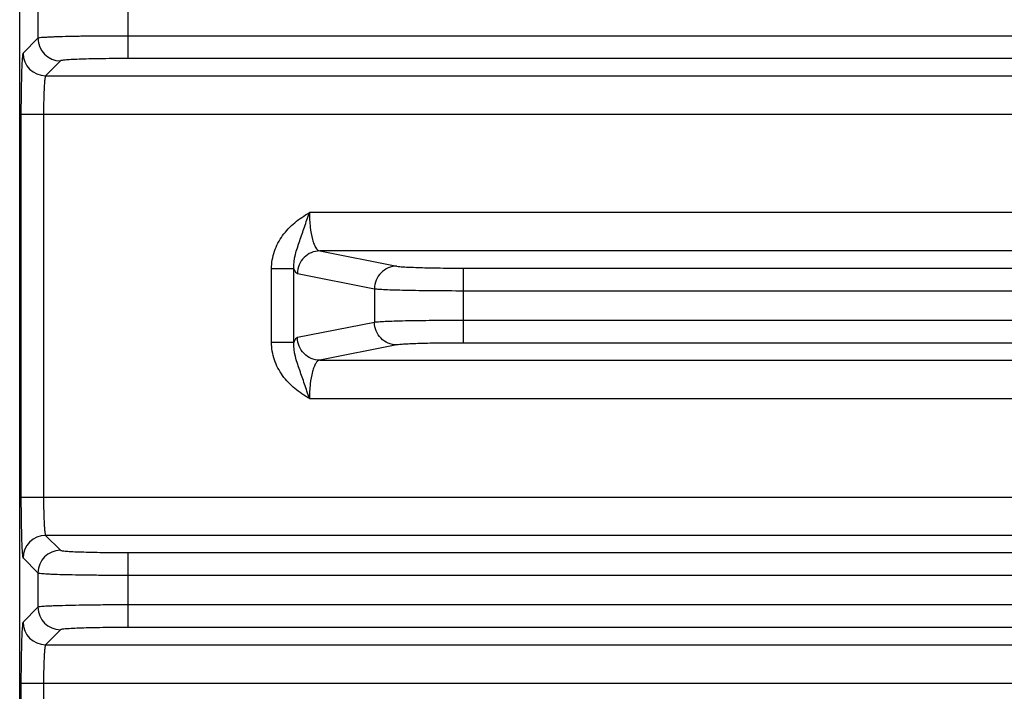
# Model space of a CAD drawing. Header units: inches. Extents: x 0 to 34, y 0 to 22.
# Tile 6 of 111: x 6.8 to 8.5, y 10.8 to 12. Entities that reach past the tile are written whole.
import ezdxf

# ---------------------------------------------------------------- set-up
doc = ezdxf.new("R2010")
doc.units = ezdxf.units.IN
doc.header["$LTSCALE"] = 1.87
doc.header["$MEASUREMENT"] = 0
doc.layers.get('0').update_dxf_attribs({"linetype": 'CONTINUOUS'})

msp = doc.modelspace()

# ---------------------------------------------------------------- linework, layer by layer
at = {"color": 7, "linetype": 'CONTINUOUS'}
for p, q in [((6.7549, 9.3984), (6.7549, 12.224)), ((6.944, 11.9265), (6.944, 12.0571)), ((6.7867, 12.0217), (6.7867, 11.9619)), ((10.0338, 11.9658), (6.944, 11.9658)), ((6.7867, 11.9619), (6.7607, 11.9359)), ((6.826, 11.9225), (6.8, 11.8965)), ((10.0338, 11.9265), (6.944, 11.9265)), ((6.8, 11.8965), (10.1778, 11.8965)), ((6.7571, 11.8297), (6.7571, 11.1618)), ((6.7571, 11.8297), (10.2207, 11.8297)), ((6.7964, 11.8297), (6.7964, 11.1618)), ((9.7179, 11.6579), (7.2599, 11.6579)), ((7.278, 11.591), (7.4121, 11.5645)), ((9.6998, 11.591), (7.278, 11.591)), ((7.1938, 11.4316), (7.1938, 11.5599)), ((7.2326, 11.5599), (7.1938, 11.5599)), ((7.2326, 11.4316), (7.2326, 11.5599)), ((7.2392, 11.5517), (7.3733, 11.5251)), ((7.5284, 11.4304), (7.5284, 11.561)), ((7.5284, 11.561), (9.4494, 11.561)), ((7.3733, 11.5251), (7.3733, 11.4664)), ((7.5284, 11.5217), (9.4494, 11.5217)), ((7.3733, 11.4664), (7.2392, 11.4398)), ((9.4494, 11.4698), (7.5284, 11.4698)), ((7.2326, 11.4316), (7.1938, 11.4316)), ((7.4121, 11.427), (7.278, 11.4005)), ((9.4494, 11.4304), (7.5284, 11.4304)), ((7.278, 11.4005), (9.6998, 11.4005)), ((7.2599, 11.3336), (9.7179, 11.3336)), ((6.7571, 11.1618), (10.2207, 11.1618)), ((6.8, 11.0949), (6.826, 11.069)), ((10.1778, 11.0949), (6.8, 11.0949)), ((6.7607, 11.0556), (6.7867, 11.0296)), ((6.944, 10.9344), (6.944, 11.065)), ((6.944, 11.065), (10.0338, 11.065)), ((6.7867, 11.0296), (6.7867, 10.9697)), ((6.944, 11.0256), (10.0338, 11.0256)), ((6.7867, 10.9697), (6.7607, 10.9438)), ((10.0338, 10.9737), (6.944, 10.9737)), ((10.0338, 10.9344), (6.944, 10.9344)), ((6.826, 10.9304), (6.8, 10.9044)), ((6.8, 10.9044), (10.1778, 10.9044)), ((6.7571, 10.8375), (6.7571, 10.5631)), ((6.7571, 10.8375), (10.2207, 10.8375)), ((6.7964, 10.8375), (6.7965, 10.6657))]:
    msp.add_line(p, q, dxfattribs=at)
for centre, start, end in [((6.8261, 11.9619), 180.0826, 269.9174), ((6.8001, 11.9359), 180.0826, 269.9174), ((6.8001, 11.0555), 90.0838, 179.9162), ((6.8261, 11.0296), 90.0826, 179.9174), ((6.8261, 10.9698), 180.0826, 269.9174), ((6.8001, 10.9438), 180.0826, 269.9174)]:
    msp.add_arc(centre, 0.0394, start, end, dxfattribs=at)
for points, knots in [([(6.944, 11.9658), (6.934, 11.9658), (6.9144, 11.9658), (6.8858, 11.9656), (6.8593, 11.9652), (6.836, 11.9648), (6.8189, 11.9643), (6.8074, 11.9638), (6.8006, 11.9634), (6.7952, 11.9631), (6.791, 11.9628), (6.7884, 11.9623), (6.787, 11.9621), (6.7867, 11.9619)], [0, 0, 0, 0, 0.190755, 0.374541, 0.544522, 0.69452, 0.819009, 0.870232, 0.913453, 0.948287, 0.974431, 0.991668, 1, 1, 1, 1]), ([(6.7607, 11.9359), (6.7605, 11.9357), (6.7603, 11.9347), (6.7599, 11.9329), (6.7596, 11.9301), (6.7593, 11.9265), (6.759, 11.9219), (6.7585, 11.9141), (6.7581, 11.9026), (6.7577, 11.8869), (6.7573, 11.869), (6.7571, 11.8497), (6.7571, 11.8364), (6.7571, 11.8297)], [0, 0, 0, 0, 0.008609, 0.02597, 0.052174, 0.087051, 0.130274, 0.181483, 0.305908, 0.455827, 0.625683, 0.809407, 1, 1, 1, 1]), ([(6.944, 11.9265), (6.9365, 11.9265), (6.9218, 11.9265), (6.9003, 11.9262), (6.8805, 11.9259), (6.863, 11.9254), (6.8502, 11.9249), (6.8416, 11.9244), (6.8365, 11.9241), (6.8324, 11.9237), (6.8293, 11.9234), (6.8273, 11.923), (6.8263, 11.9228), (6.826, 11.9225)], [0, 0, 0, 0, 0.190636, 0.374308, 0.544185, 0.694096, 0.818525, 0.869734, 0.912962, 0.947828, 0.974033, 0.991387, 1, 1, 1, 1]), ([(6.8, 11.8965), (6.7998, 11.8964), (6.7996, 11.8958), (6.7993, 11.8947), (6.7989, 11.8929), (6.7985, 11.8895), (6.7979, 11.8838), (6.7974, 11.8756), (6.797, 11.8657), (6.7966, 11.8502), (6.7964, 11.838), (6.7964, 11.8297)], [0, 0, 0, 0, 0.009511, 0.027282, 0.053697, 0.088669, 0.183077, 0.307314, 0.456935, 0.62644, 1, 1, 1, 1]), ([(7.1938, 11.5599), (7.1938, 11.5702), (7.1974, 11.591), (7.2121, 11.6186), (7.2337, 11.6412), (7.251, 11.6526), (7.2599, 11.6579)], [0, 0, 0, 0, 0.249919, 0.499774, 0.749753, 1, 1, 1, 1]), ([(7.2326, 11.5599), (7.2317, 11.5765), (7.2404, 11.6011), (7.2515, 11.633), (7.257, 11.6495), (7.2599, 11.6579)], [0, 0, 0, 0, 0.48884, 0.738204, 1, 1, 1, 1]), ([(7.2599, 11.6579), (7.2599, 11.6494), (7.2607, 11.6336), (7.2638, 11.6152), (7.2677, 11.6032), (7.271, 11.596), (7.275, 11.5914), (7.278, 11.591)], [0, 0, 0, 0, 0.355816, 0.659897, 0.780568, 0.876837, 1, 1, 1, 1]), ([(7.278, 11.591), (7.2729, 11.591), (7.2627, 11.5889), (7.2499, 11.5801), (7.2413, 11.5671), (7.2392, 11.5568), (7.2392, 11.5517)], [0, 0, 0, 0, 0.248106, 0.497614, 0.748516, 1, 1, 1, 1]), ([(7.2326, 11.5599), (7.2334, 11.5579), (7.2349, 11.5546), (7.2378, 11.5519), (7.2392, 11.5517)], [0, 0, 0, 0, 0.617196, 1, 1, 1, 1]), ([(7.4121, 11.5645), (7.407, 11.5644), (7.3968, 11.5623), (7.384, 11.5535), (7.3754, 11.5405), (7.3733, 11.5302), (7.3733, 11.5251)], [0, 0, 0, 0, 0.248106, 0.497614, 0.748516, 1, 1, 1, 1]), ([(7.4121, 11.5645), (7.4138, 11.5641), (7.4185, 11.5636), (7.4271, 11.563), (7.4388, 11.5625), (7.4594, 11.5618), (7.4896, 11.5612), (7.5149, 11.561), (7.5284, 11.561)], [0, 0, 0, 0, 0.046138, 0.121067, 0.222594, 0.347697, 0.6529, 1, 1, 1, 1]), ([(7.3733, 11.5251), (7.3756, 11.5248), (7.3819, 11.5243), (7.3934, 11.5237), (7.4089, 11.5231), (7.4365, 11.5224), (7.4767, 11.5219), (7.5104, 11.5217), (7.5284, 11.5217)], [0, 0, 0, 0, 0.045995, 0.120875, 0.222395, 0.347522, 0.652804, 1, 1, 1, 1]), ([(7.5284, 11.4698), (7.5104, 11.4698), (7.4767, 11.4696), (7.4365, 11.4691), (7.4089, 11.4684), (7.3934, 11.4678), (7.3819, 11.4672), (7.3756, 11.4667), (7.3733, 11.4664)], [0, 0, 0, 0, 0.347196, 0.652478, 0.777605, 0.879125, 0.954005, 1, 1, 1, 1]), ([(7.4121, 11.427), (7.407, 11.4271), (7.3968, 11.4292), (7.384, 11.438), (7.3754, 11.451), (7.3733, 11.4613), (7.3733, 11.4664)], [0, 0, 0, 0, 0.248106, 0.497614, 0.748516, 1, 1, 1, 1]), ([(7.2599, 11.3336), (7.251, 11.3389), (7.2338, 11.3503), (7.2121, 11.3728), (7.1974, 11.4005), (7.1938, 11.4213), (7.1938, 11.4316)], [0, 0, 0, 0, 0.250246, 0.500222, 0.750075, 1, 1, 1, 1]), ([(7.2599, 11.3336), (7.257, 11.342), (7.2516, 11.3585), (7.2404, 11.3904), (7.2317, 11.415), (7.2326, 11.4316)], [0, 0, 0, 0, 0.261794, 0.51116, 1, 1, 1, 1]), ([(7.2392, 11.4398), (7.2378, 11.4396), (7.2349, 11.4369), (7.2334, 11.4336), (7.2326, 11.4316)], [0, 0, 0, 0, 0.382798, 1, 1, 1, 1]), ([(7.278, 11.4005), (7.2729, 11.4005), (7.2627, 11.4026), (7.2499, 11.4114), (7.2413, 11.4244), (7.2392, 11.4347), (7.2392, 11.4398)], [0, 0, 0, 0, 0.248106, 0.497614, 0.748516, 1, 1, 1, 1]), ([(7.5284, 11.4304), (7.5149, 11.4304), (7.4896, 11.4303), (7.4594, 11.4297), (7.4388, 11.429), (7.4271, 11.4285), (7.4185, 11.4279), (7.4138, 11.4274), (7.4121, 11.427)], [0, 0, 0, 0, 0.3471, 0.652303, 0.777406, 0.878933, 0.953862, 1, 1, 1, 1]), ([(7.278, 11.4005), (7.275, 11.4001), (7.271, 11.3955), (7.2677, 11.3883), (7.2638, 11.3763), (7.2607, 11.3579), (7.2599, 11.3421), (7.2599, 11.3336)], [0, 0, 0, 0, 0.123124, 0.219378, 0.34006, 0.644203, 1, 1, 1, 1]), ([(6.7571, 11.1618), (6.7571, 11.1551), (6.7571, 11.1418), (6.7573, 11.1225), (6.7577, 11.1046), (6.7581, 11.0889), (6.7585, 11.0773), (6.759, 11.0696), (6.7593, 11.065), (6.7596, 11.0613), (6.7599, 11.0585), (6.7603, 11.0568), (6.7605, 11.0558), (6.7607, 11.0556)], [0, 0, 0, 0, 0.190593, 0.374317, 0.544173, 0.694092, 0.818517, 0.869726, 0.912949, 0.947826, 0.97403, 0.991391, 1, 1, 1, 1]), ([(6.7964, 11.1618), (6.7964, 11.1535), (6.7966, 11.1413), (6.797, 11.1258), (6.7974, 11.1159), (6.7979, 11.1077), (6.7985, 11.102), (6.7989, 11.0986), (6.7993, 11.0968), (6.7996, 11.0957), (6.7998, 11.0951), (6.8, 11.0949)], [0, 0, 0, 0, 0.37356, 0.543065, 0.692686, 0.816923, 0.911331, 0.946303, 0.972718, 0.990489, 1, 1, 1, 1]), ([(6.826, 11.069), (6.8263, 11.0687), (6.8273, 11.0685), (6.8293, 11.0681), (6.8324, 11.0678), (6.8365, 11.0674), (6.8416, 11.067), (6.8502, 11.0666), (6.863, 11.0661), (6.8805, 11.0656), (6.9003, 11.0653), (6.9218, 11.065), (6.9365, 11.065), (6.944, 11.065)], [0, 0, 0, 0, 0.008613, 0.025967, 0.052172, 0.087038, 0.130266, 0.181475, 0.305904, 0.455815, 0.625692, 0.809364, 1, 1, 1, 1]), ([(6.7867, 11.0296), (6.787, 11.0294), (6.7884, 11.0292), (6.791, 11.0287), (6.7952, 11.0284), (6.8006, 11.028), (6.8074, 11.0277), (6.8189, 11.0272), (6.836, 11.0267), (6.8593, 11.0263), (6.8858, 11.0259), (6.9144, 11.0257), (6.934, 11.0256), (6.944, 11.0256)], [0, 0, 0, 0, 0.008332, 0.025569, 0.051713, 0.086547, 0.129768, 0.180991, 0.30548, 0.455478, 0.625459, 0.809245, 1, 1, 1, 1]), ([(6.944, 10.9737), (6.934, 10.9737), (6.9144, 10.9737), (6.8858, 10.9735), (6.8593, 10.9731), (6.836, 10.9726), (6.8189, 10.9721), (6.8074, 10.9717), (6.8006, 10.9713), (6.7952, 10.971), (6.791, 10.9706), (6.7884, 10.9702), (6.787, 10.97), (6.7867, 10.9697)], [0, 0, 0, 0, 0.190755, 0.374541, 0.544522, 0.69452, 0.819009, 0.870232, 0.913453, 0.948287, 0.974431, 0.991668, 1, 1, 1, 1]), ([(6.7607, 10.9438), (6.7605, 10.9435), (6.7603, 10.9426), (6.7599, 10.9408), (6.7596, 10.938), (6.7593, 10.9343), (6.759, 10.9298), (6.7585, 10.922), (6.7581, 10.9105), (6.7577, 10.8947), (6.7573, 10.8769), (6.7571, 10.8576), (6.7571, 10.8443), (6.7571, 10.8375)], [0, 0, 0, 0, 0.008609, 0.02597, 0.052174, 0.087051, 0.130274, 0.181483, 0.305908, 0.455827, 0.625683, 0.809407, 1, 1, 1, 1]), ([(6.944, 10.9344), (6.9365, 10.9344), (6.9218, 10.9343), (6.9003, 10.9341), (6.8805, 10.9338), (6.863, 10.9333), (6.8502, 10.9328), (6.8416, 10.9323), (6.8365, 10.932), (6.8324, 10.9316), (6.8293, 10.9313), (6.8273, 10.9309), (6.8263, 10.9306), (6.826, 10.9304)], [0, 0, 0, 0, 0.190636, 0.374308, 0.544185, 0.694096, 0.818525, 0.869734, 0.912962, 0.947828, 0.974033, 0.991387, 1, 1, 1, 1]), ([(6.8, 10.9044), (6.7998, 10.9043), (6.7996, 10.9037), (6.7993, 10.9026), (6.7989, 10.9008), (6.7985, 10.8974), (6.7979, 10.8917), (6.7974, 10.8835), (6.797, 10.8736), (6.7966, 10.8581), (6.7964, 10.8459), (6.7964, 10.8375)], [0, 0, 0, 0, 0.009511, 0.027282, 0.053697, 0.088669, 0.183077, 0.307314, 0.456935, 0.62644, 1, 1, 1, 1])]:
    msp.add_open_spline(points, degree=3, knots=knots, dxfattribs=at)

doc.saveas('drawing.dxf')
